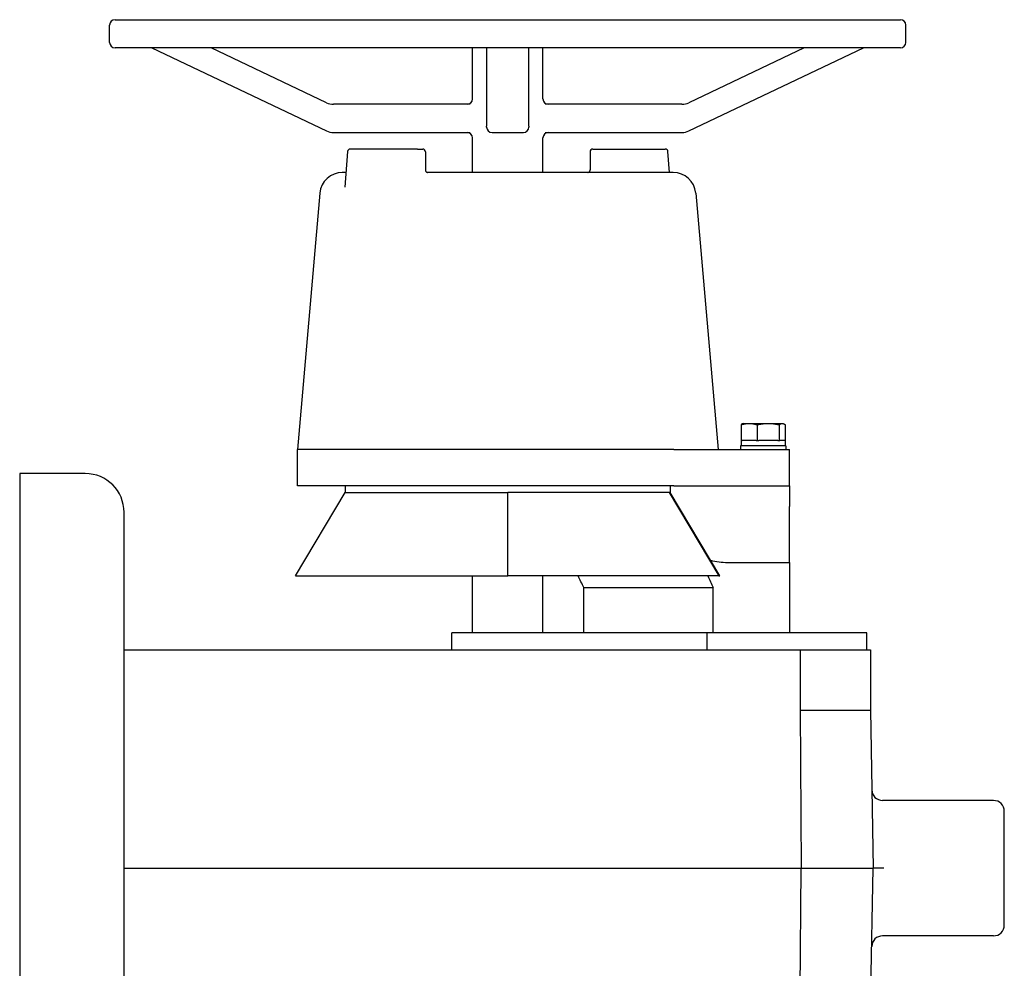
# Model space of a CAD drawing. Header units: inches. Extents: x 24 to 1128, y -69 to 748.
# Tile 248 of 256: x 350 to 361, y 196 to 207. Entities that reach past the tile are written whole.
import ezdxf

# ---------------------------------------------------------------- set-up
doc = ezdxf.new("R2010")
doc.units = ezdxf.units.IN
doc.header["$LTSCALE"] = 32
doc.header["$MEASUREMENT"] = 0
doc.layers.add('Visible (ANSI)', color=7, linetype='Continuous', lineweight=30)

msp = doc.modelspace()

# ---------------------------------------------------------------- linework, layer by layer
at = {"layer": 'Visible (ANSI)'}
for p, q in [((350.74563, 206.70617), (350.74563, 206.89867)), ((350.80563, 206.95867), (359.50563, 206.95867)), ((359.56563, 206.70617), (359.56563, 206.89867)), ((359.50563, 206.64617), (350.80563, 206.64617)), ((351.21438, 206.64617), (353.14831, 205.72613)), ((353.14831, 206.03863), (351.87126, 206.64617)), ((354.76563, 206.08117), (354.76563, 206.64617)), ((354.92126, 206.64617), (354.92126, 205.78031)), ((355.39001, 205.78031), (355.39001, 206.64617)), ((355.54563, 206.08117), (355.54563, 206.64617)), ((358.44001, 206.64617), (357.16295, 206.03863)), ((357.16295, 205.72613), (359.09688, 206.64617)), ((354.74079, 206.02117), (353.22564, 206.02117)), ((357.08562, 206.02117), (355.57047, 206.02117)), ((353.22564, 205.70867), (354.74079, 205.70867)), ((354.92126, 205.76867), (354.92126, 205.78031)), ((354.98126, 205.70867), (355.33001, 205.70867)), ((355.39001, 205.78031), (355.39001, 205.76867)), ((355.57047, 205.70867), (357.08562, 205.70867)), ((354.76563, 205.26617), (354.76563, 205.64867)), ((355.54563, 205.26617), (355.54563, 205.64867)), ((353.38134, 205.49705), (353.35115, 205.10254)), ((354.15441, 205.52477), (353.41125, 205.52477)), ((354.15441, 205.52477), (354.21381, 205.52477)), ((354.24381, 205.49477), (354.24381, 205.29483)), ((356.06746, 205.49477), (356.06746, 205.29483)), ((356.09746, 205.52477), (356.79285, 205.52477)), ((356.79285, 205.52477), (356.90001, 205.52477)), ((356.94759, 205.26617), (356.92992, 205.49705)), ((353.36367, 205.26617), (353.32331, 205.26617)), ((356.98796, 205.26617), (354.267, 205.26617)), ((353.07426, 205.03796), (352.82563, 202.19617)), ((353.35115, 205.10254), (353.35114, 205.10248)), ((357.23701, 205.03796), (357.48563, 202.19617)), ((357.7398, 202.47117), (357.7398, 202.29817)), ((357.76506, 202.48617), (357.75733, 202.48275)), ((357.76506, 202.48617), (357.8292, 202.48617)), ((357.8292, 202.48617), (358.04074, 202.48617)), ((357.91861, 202.47117), (357.91861, 202.29817)), ((358.04074, 202.48617), (358.1956, 202.48617)), ((358.16287, 202.47117), (358.16287, 202.29817)), ((358.1956, 202.48617), (358.20306, 202.48617)), ((358.20306, 202.48617), (358.21079, 202.48275)), ((358.22832, 202.47117), (358.22832, 202.29817)), ((358.23406, 202.23617), (357.73406, 202.23617)), ((357.73406, 202.23617), (357.73406, 202.19617)), ((357.7398, 202.29817), (357.73956, 202.29817)), ((357.73956, 202.29817), (357.73956, 202.23617)), ((357.7398, 202.29817), (357.75233, 202.29817)), ((357.90608, 202.29817), (357.75233, 202.29817)), ((357.90608, 202.29817), (357.91861, 202.29817)), ((357.91861, 202.29817), (357.93573, 202.29817)), ((358.14575, 202.29817), (357.93573, 202.29817)), ((358.14575, 202.29817), (358.16287, 202.29817)), ((358.16287, 202.29817), (358.16746, 202.29817)), ((358.22856, 202.29817), (358.16746, 202.29817)), ((358.22856, 202.29817), (358.22856, 202.23617)), ((358.23406, 202.23617), (358.23406, 202.19617)), ((356.99674, 202.19617), (352.82563, 202.19617)), ((352.82563, 201.79617), (352.82563, 202.19617)), ((356.99674, 202.19617), (358.27574, 202.19617)), ((358.27574, 201.79617), (358.27574, 202.19617)), ((349.74963, 201.93017), (349.74963, 193.18717)), ((350.47663, 201.93017), (349.74963, 201.93017)), ((356.99674, 201.79617), (352.82563, 201.79617)), ((353.35563, 201.79617), (353.35563, 201.72117)), ((356.95563, 201.79617), (356.95563, 201.72117)), ((356.99674, 201.79617), (358.27574, 201.79617)), ((358.27574, 201.79617), (358.27574, 201.56593)), ((352.80563, 200.79617), (353.35563, 201.72117)), ((353.35563, 201.72117), (355.15563, 201.72117)), ((356.95563, 201.72117), (355.15563, 201.72117)), ((355.15563, 200.79617), (355.15563, 201.72117)), ((356.944, 201.72117), (357.494, 200.79617)), ((357.50563, 200.79617), (356.95563, 201.72117)), ((358.27574, 200.94617), (358.27574, 201.56593)), ((350.90563, 193.61617), (350.90563, 201.50117)), ((357.59123, 200.94617), (358.27574, 200.94617)), ((358.27574, 200.94617), (358.27574, 200.16617)), ((352.80563, 200.79617), (355.15563, 200.79617)), ((354.76563, 200.16617), (354.76563, 200.79617)), ((357.494, 200.79617), (355.15563, 200.79617)), ((355.54563, 200.16617), (355.54563, 200.79617)), ((357.494, 200.79617), (357.50563, 200.79617)), ((355.99701, 200.16617), (355.99701, 200.66617)), ((355.99701, 200.66617), (357.43244, 200.66617)), ((357.43244, 200.16617), (357.43244, 200.66617)), ((357.36534, 200.16617), (354.53691, 200.16617)), ((354.53691, 199.97867), (354.53691, 200.16617)), ((359.13311, 200.16617), (357.36534, 200.16617)), ((357.36534, 199.97867), (357.36534, 200.16617)), ((359.13311, 199.97867), (359.13311, 200.16617)), ((350.90563, 199.97867), (358.39298, 199.97867)), ((358.39298, 199.97867), (358.39298, 199.30867)), ((358.39298, 199.97867), (359.17209, 199.97867)), ((359.17209, 199.97867), (359.17209, 199.30867)), ((358.39298, 199.30867), (358.40563, 197.55867)), ((358.39298, 199.30867), (359.17209, 199.30867)), ((359.17209, 199.30867), (359.20263, 197.55867)), ((360.53563, 198.30867), (359.30747, 198.30867)), ((360.65563, 196.92867), (360.65563, 198.18867)), ((350.90563, 197.55867), (358.40563, 197.55867)), ((358.38665, 194.93267), (358.40563, 197.55867)), ((358.40563, 197.55867), (359.20263, 197.55867)), ((359.1568, 194.93267), (359.20263, 197.55867)), ((359.32265, 197.55867), (359.20263, 197.55867)), ((360.53563, 196.80867), (359.30747, 196.80867))]:
    msp.add_line(p, q, dxfattribs=at)
for centre, radius, start, end in [((350.80563, 206.89867), 0.06, 90, 180), ((359.50563, 206.89867), 0.06, 0, 90), ((350.80563, 206.70617), 0.06, 180, 270), ((359.50563, 206.70617), 0.06, 270, 0), ((353.22564, 206.20117), 0.18, 244.55782, 270), ((354.70563, 206.08117), 0.06, 270, 0), ((355.60563, 206.08117), 0.06, 180, 270), ((357.08562, 206.20117), 0.18, 270, 295.44218), ((353.22564, 205.88867), 0.18, 244.55782, 270), ((354.70563, 205.64867), 0.06, 0, 90), ((354.98126, 205.76867), 0.06, 180, 270), ((355.33001, 205.76867), 0.06, 270, 0), ((355.60563, 205.64867), 0.06, 90, 180), ((357.08562, 205.88867), 0.18, 270, 295.44218), ((353.41125, 205.49477), 0.03, 90, 175.623809), ((354.21381, 205.49477), 0.03, 0, 90), ((356.09746, 205.49477), 0.03, 90, 180), ((356.90001, 205.49477), 0.03, 4.376191, 90), ((353.32331, 205.01617), 0.25, 90, 175), ((356.98796, 205.01617), 0.25, 5, 90), ((350.47663, 201.50117), 0.429, 0, 90), ((357.59123, 201.69617), 0.75, 255.387161, 270), ((359.30747, 198.42867), 0.12, 181, 270), ((360.53563, 198.18867), 0.12, 0, 90), ((360.53563, 196.92867), 0.12, 270, 0), ((359.30747, 196.68867), 0.12, 90, 179)]:
    msp.add_arc(centre, radius, start, end, dxfattribs=at)
for points, knots in [([(354.24381, 205.29483), (354.24381, 205.29161), (354.24435, 205.28834), (354.24644, 205.28222), (354.24802, 205.27929), (354.25195, 205.27422), (354.25435, 205.272), (354.25816, 205.26948), (354.25943, 205.26877), (354.26168, 205.26773), (354.26268, 205.26734), (354.26426, 205.26682), (354.26488, 205.26664), (354.26625, 205.2663), (354.26691, 205.26618), (354.26768, 205.26606), (354.26787, 205.26604), (354.26794, 205.26604), (354.26795, 205.26604), (354.26795, 205.26604)], [0, 0, 0, 0, 0.024928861, 0.024928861, 0.049978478, 0.049978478, 0.074906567, 0.074906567, 0.086707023, 0.086707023, 0.096157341, 0.096157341, 0.102912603, 0.102912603, 0.113169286, 0.113169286, 0.122058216, 0.122058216, 0.123966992, 0.123966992, 0.123966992, 0.123966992]), ([(356.04426, 205.26617), (356.04433, 205.26618), (356.0444, 205.26619), (356.045, 205.2663), (356.04573, 205.26646), (356.04737, 205.26692), (356.04828, 205.26722), (356.05041, 205.26808), (356.05167, 205.26868), (356.05465, 205.27042), (356.05637, 205.27167), (356.06005, 205.27505), (356.06193, 205.27737), (356.06501, 205.28263), (356.06618, 205.28567), (356.06725, 205.29077), (356.06746, 205.29281), (356.06746, 205.29483)], [0.068542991, 0.068542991, 0.068542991, 0.068542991, 0.069863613, 0.069863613, 0.079307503, 0.079307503, 0.088327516, 0.088327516, 0.099881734, 0.099881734, 0.116541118, 0.116541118, 0.139246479, 0.139246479, 0.16378673, 0.16378673, 0.179461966, 0.179461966, 0.179461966, 0.179461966])]:
    msp.add_open_spline(points, degree=3, knots=knots, dxfattribs=at)
for points, weights in [([(357.7398, 202.47117), (357.78771, 202.48617), (357.8292, 202.48617)], [2.01649904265, 2.17247578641, 2.17247578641]), ([(357.75733, 202.48275), (357.74904, 202.47908), (357.7398, 202.47117)], [2.13482161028, 2.09583913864, 2.01649904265]), ([(357.8292, 202.48617), (357.8707, 202.48617), (357.91861, 202.47117)], [2.17247578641, 2.17247578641, 2.01649904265]), ([(357.91861, 202.47117), (357.98406, 202.48617), (358.04074, 202.48617)], [2.01649904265, 2.17247578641, 2.17247578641]), ([(358.04074, 202.48617), (358.09742, 202.48617), (358.16287, 202.47117)], [2.17247578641, 2.17247578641, 2.01649904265]), ([(358.16287, 202.47117), (358.18041, 202.48617), (358.1956, 202.48617)], [2.01649904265, 2.17247578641, 2.17247578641]), ([(358.1956, 202.48617), (358.21079, 202.48617), (358.22832, 202.47117)], [2.17247578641, 2.17247578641, 2.01649904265])]:
    msp.add_rational_spline(points, weights, degree=2, dxfattribs=at)
for points in [[(355.99701, 200.66617), (355.97694, 200.70955), (355.95681, 200.75288), (355.93663, 200.79617)], [(357.37206, 200.79617), (357.39224, 200.75288), (357.41236, 200.70955), (357.43244, 200.66617)]]:
    msp.add_open_spline(points, degree=3, dxfattribs=at)

doc.saveas('drawing.dxf')
